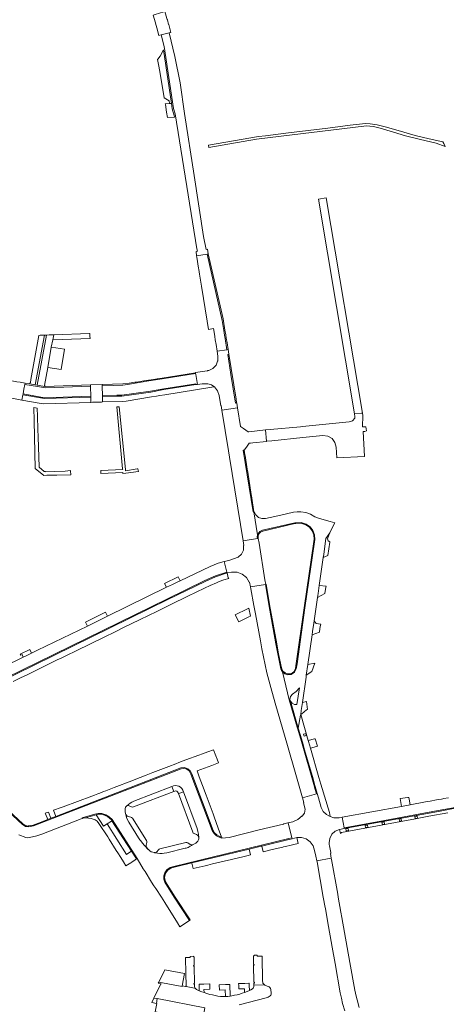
# Model space of a CAD drawing. Header units: metres. Extents: x 166325 to 190320, y 381923 to 404576.
# Tile 160 of 256: x 167165 to 167326, y 388960 to 389331. Entities that reach past the tile are written whole.
import ezdxf

# ---------------------------------------------------------------- set-up
doc = ezdxf.new("R2010")
doc.units = ezdxf.units.M
for name, color, linetype, lineweight in [('B-WE-VH-VERHARDING_ASFALT-GV', 8, 'Continuous', 18), ('B-WE-VH-VERHARDING_BETONSTRAATSTEEN-GV', 8, 'Continuous', 18), ('B-WE-VH-VERHARDING_FUNDERING_ZAND-GV', 8, 'Continuous', 18), ('B-WE-VH-VERHARDING_GESLOTEN-GV', 8, 'Continuous', 18), ('B-WE-VH-VERHARDING_STRAATBAKSTEEN-GV', 8, 'Continuous', 18)]:
    doc.layers.add(name, color=color, linetype=linetype, lineweight=lineweight)

msp = doc.modelspace()

# ---------------------------------------------------------------- linework, layer by layer
at = {"layer": 'B-WE-VH-VERHARDING_ASFALT-GV', "flags": 128}
for points in [[(167235.803, 389244.351), (167235.314, 389244.249), (167234.306, 389249.088), (167230.763, 389272.075), (167227.082, 389295.535), (167225.404, 389307.059), (167223.498, 389317.008), (167221.342, 389325.886), (167218.246, 389325.105), (167219.443, 389320.709), (167222.958, 389297.335), (167223.598, 389295.285), (167231.805, 389244.42), (167231.944, 389243.545), (167231.45, 389243.466), (167231.613, 389241.846), (167235.618, 389242.447), (167236.025, 389242.536)], [(167176.841, 389207.392), (167175.569, 389199.736), (167180.536, 389198.945), (167181.807, 389206.555), (167176.918, 389207.379)], [(167171.923, 389173.513), (167171.825, 389176.307), (167171.66, 389181.304), (167171.551, 389184.37), (167170.315, 389184.593), (167170.428, 389179.628), (167170.814, 389161.634), (167173.996, 389158.953), (167175.177, 389159.027), (167178.952, 389159.093), (167184.171, 389159.165), (167184.17, 389159.216), (167184.159, 389159.266), (167184.139, 389160.675), (167184.136, 389160.813), (167182.054, 389160.649), (167178.234, 389160.5), (167174.663, 389160.361), (167174.66, 389160.424), (167174.19, 389160.441), (167172.325, 389162.111)], [(167202.489, 389184.85), (167201.55, 389184.824), (167203.747, 389161.522), (167203.778, 389161.192), (167195.595, 389160.809), (167195.558, 389159.778), (167203.86, 389160.066), (167203.834, 389159.857), (167203.821, 389159.75), (167204.973, 389159.893), (167209.712, 389160.483), (167209.441, 389161.506), (167209.293, 389161.481), (167204.844, 389160.769), (167204.798, 389161.237)], [(167257.687, 389176.121), (167257.971, 389171.884), (167260.011, 389172.09), (167271.71, 389173.269), (167279.327, 389174.088), (167281.165, 389173.847), (167282.759, 389172.899), (167283.848, 389171.399), (167284.256, 389169.59), (167284.498, 389165.588), (167294.931, 389166.083), (167294.428, 389175.522), (167295.053, 389175.612), (167295.687, 389175.824), (167295.536, 389177.268), (167294.231, 389177.375), (167294.342, 389181.537), (167294.186, 389182.466), (167293.881, 389182.443), (167291.183, 389182.234), (167291.357, 389181.198), (167291.294, 389180.547), (167290.447, 389179.552), (167289.183, 389179.22), (167271.651, 389177.384), (167270.875, 389177.314), (167259.383, 389176.274)]]:
    msp.add_lwpolyline(points, close=True, dxfattribs=at)
at = {"layer": 'B-WE-VH-VERHARDING_BETONSTRAATSTEEN-GV', "flags": 128}
for points in [[(167221.342, 389325.886), (167221.904, 389326.028), (167221.129, 389329.022), (167221.11, 389329.09), (167220.622, 389330.831), (167220.605, 389330.891), (167220.473, 389331.333), (167219.677, 389333.993), (167219.248, 389333.855), (167216.071, 389332.833), (167215.596, 389332.68), (167215.243, 389332.566), (167216.098, 389329.604), (167216.115, 389329.544), (167216.613, 389327.802), (167216.629, 389327.745), (167217.379, 389324.887), (167217.761, 389324.983), (167218.246, 389325.105)], [(167216.883, 389315.804), (167217.287, 389313.895), (167217.734, 389311.27), (167219.422, 389301.382), (167221.339, 389300.251), (167221.404, 389299.183), (167222.169, 389299.222), (167219.117, 389319.513), (167217.854, 389317.081), (167216.979, 389315.931)], [(167280.556, 389263.719), (167277.602, 389263.194), (167291.183, 389182.234), (167293.881, 389182.443), (167294.186, 389182.466)], [(167235.618, 389242.447), (167231.613, 389241.846), (167231.698, 389241.321), (167232.385, 389237.093), (167232.466, 389236.597), (167232.748, 389234.865), (167233.482, 389230.348), (167235.632, 389217.116), (167236.135, 389214.035), (167238.026, 389214.34), (167238.235, 389213.005), (167238.496, 389211.356), (167238.684, 389210.091), (167238.98, 389208.315), (167239.364, 389205.796), (167243.122, 389206.413), (167242.42, 389210.687), (167242.224, 389211.942), (167241.934, 389213.696), (167241.325, 389217.467)], [(167243.122, 389206.413), (167243.541, 389206.482), (167243.13, 389208.985), (167242.839, 389210.753), (167242.642, 389212.011), (167242.351, 389213.774), (167241.675, 389217.981), (167236.025, 389242.536), (167235.618, 389242.447), (167241.325, 389217.467), (167241.934, 389213.696), (167242.224, 389211.942), (167242.42, 389210.687)], [(167169.188, 389195.158), (167168.982, 389194.019), (167168.593, 389193.511), (167170.807, 389193.133), (167174.336, 389211.892), (167173.547, 389211.865), (167172.65, 389211.834), (167172.199, 389211.818)], [(167170.807, 389193.133), (167171.477, 389193.018), (167175.016, 389211.916), (167174.336, 389211.892)], [(167174.564, 389192.526), (167174.318, 389192.919), (167175.569, 389199.736), (167176.841, 389207.392), (167177.426, 389210.105), (167177.838, 389212.014), (167176.1, 389211.954), (167175.016, 389211.916), (167171.477, 389193.018), (167174.39, 389192.52)], [(167191.454, 389210.608), (167191.42, 389211.53), (167191.386, 389212.485), (167191.24, 389212.48), (167177.838, 389212.014), (167177.426, 389210.105)], [(167244.604, 389197.112), (167243.41, 389204.631), (167243.818, 389204.698), (167243.541, 389206.482), (167243.122, 389206.413), (167239.364, 389205.796), (167239.643, 389204.011), (167239.645, 389202.253), (167239.586, 389202.102), (167239.002, 389200.617), (167237.804, 389199.331), (167236.218, 389198.574), (167235.937, 389198.51), (167235.727, 389198.475), (167235.652, 389198.462), (167232.989, 389198.072), (167231.209, 389197.814), (167231.239, 389197.637), (167231.278, 389197.404), (167231.334, 389197.075), (167231.974, 389193.283), (167233.755, 389193.485), (167234.491, 389193.568), (167235.883, 389193.55), (167237.217, 389193.152), (167237.804, 389192.835), (167238.345, 389192.446), (167239.601, 389190.939), (167240.212, 389189.074), (167240.569, 389186.754), (167240.807, 389185.334), (167240.809, 389185.274), (167240.929, 389185.308), (167241.233, 389183.6), (167247.052, 389184.538), (167246.77, 389186.273), (167246.763, 389186.312), (167246.33, 389186.255)], [(167243.818, 389204.698), (167243.41, 389204.631), (167244.604, 389197.112), (167246.33, 389186.255), (167246.763, 389186.312), (167246.522, 389187.745)], [(167165.775, 389187.42), (167166.137, 389189.38), (167166.188, 389189.654), (167166.201, 389189.725), (167166.36, 389190.588), (167166.532, 389191.522), (167166.861, 389193.304), (167166.951, 389193.792), (167165.08, 389194.123), (167163.824, 389194.341), (167161.952, 389194.666), (167161.896, 389194.386), (167161.469, 389192.251), (167161.283, 389191.32), (167161.129, 389190.548), (167161.097, 389190.388), (167161.064, 389190.224), (167160.649, 389188.323), (167162.554, 389187.987), (167163.904, 389187.75)], [(167196.039, 389193.238), (167196.049, 389192.758), (167200.151, 389192.897), (167203.88, 389193.051), (167206.383, 389193.372), (167213.623, 389194.631), (167218.712, 389195.381), (167231.278, 389197.404), (167231.239, 389197.637), (167218.665, 389195.682), (167216.787, 389195.392), (167215.455, 389195.186), (167213.639, 389194.906), (167213.576, 389194.897), (167211.754, 389194.627), (167208.989, 389194.217), (167208.316, 389194.118), (167206.213, 389193.806), (167203.811, 389193.495)], [(167196.049, 389192.758), (167196.05, 389192.686), (167196.126, 389189.016), (167201.565, 389189.195), (167203.433, 389189.195), (167214.297, 389190.78), (167219.307, 389191.586), (167231.37, 389193.486), (167231.415, 389193.22), (167231.974, 389193.283), (167231.334, 389197.075), (167231.278, 389197.404), (167218.712, 389195.381), (167213.623, 389194.631), (167206.383, 389193.372), (167203.88, 389193.051), (167200.151, 389192.897)], [(167191.721, 389188.872), (167191.641, 389192.341), (167191.635, 389192.607), (167174.781, 389192.033), (167166.861, 389193.304), (167166.532, 389191.522), (167166.36, 389190.588), (167166.201, 389189.725), (167174.301, 389188.3)], [(167191.635, 389192.607), (167191.624, 389193.091), (167174.564, 389192.526), (167174.39, 389192.52), (167171.477, 389193.018), (167170.807, 389193.133), (167168.593, 389193.511), (167166.951, 389193.792), (167166.861, 389193.304), (167174.781, 389192.033)], [(167191.624, 389193.091), (167191.635, 389192.607), (167191.641, 389192.341), (167191.721, 389188.872), (167191.729, 389188.522), (167191.772, 389186.665), (167191.775, 389186.551), (167192.353, 389186.568), (167195.776, 389186.669), (167196.174, 389186.681), (167196.169, 389186.928), (167196.133, 389188.666), (167196.126, 389189.016), (167196.05, 389192.686), (167196.049, 389192.758), (167196.039, 389193.238)], [(167196.126, 389189.016), (167196.133, 389188.666), (167201.571, 389188.845), (167203.458, 389188.845), (167214.357, 389190.435), (167219.345, 389191.343), (167231.415, 389193.22), (167231.37, 389193.486), (167219.307, 389191.586), (167214.297, 389190.78), (167203.433, 389189.195), (167201.565, 389189.195)], [(167196.133, 389188.666), (167196.169, 389186.928), (167196.174, 389186.681), (167203.555, 389186.899), (167205.043, 389187.043), (167214.68, 389188.592), (167216.557, 389188.894), (167217.775, 389189.089), (167219.651, 389189.391), (167237.349, 389192.235), (167237.347, 389192.287), (167238.345, 389192.446), (167237.804, 389192.835), (167237.217, 389193.152), (167235.883, 389193.55), (167234.491, 389193.568), (167233.755, 389193.485), (167231.974, 389193.283), (167231.415, 389193.22), (167219.345, 389191.343), (167214.357, 389190.435), (167203.458, 389188.845), (167201.571, 389188.845)], [(167191.775, 389186.551), (167191.772, 389186.665), (167191.729, 389188.522), (167174.276, 389187.949), (167166.137, 389189.38), (167165.775, 389187.42), (167173.071, 389186.135), (167174.066, 389186.028)], [(167191.729, 389188.522), (167191.721, 389188.872), (167174.301, 389188.3), (167166.201, 389189.725), (167166.188, 389189.654), (167166.137, 389189.38), (167174.276, 389187.949)], [(167251.295, 389175.46), (167251.09, 389175.439), (167249.293, 389176.667), (167248.21, 389177.407), (167247.052, 389184.538), (167241.233, 389183.6), (167243.733, 389168.27), (167244.11, 389165.918), (167249.227, 389134.353), (167254.582, 389135.172), (167254.505, 389135.72), (167254.689, 389136.527), (167253.269, 389145.3), (167252.959, 389145.256), (167249.202, 389168.487), (167249.607, 389168.552), (167250.438, 389169.656), (167251.531, 389171.107), (167252.018, 389171.154), (167252.844, 389171.235), (167257.984, 389171.736), (167257.971, 389171.884), (167257.687, 389176.121)], [(167252.25, 389151.796), (167250.92, 389160.278), (167250.761, 389161.294), (167249.934, 389166.566), (167249.904, 389166.757), (167249.607, 389168.552), (167249.202, 389168.487), (167252.959, 389145.256), (167253.269, 389145.3), (167252.338, 389151.234)], [(167283.754, 389141.138), (167282.023, 389141.611), (167277.952, 389142.723), (167276.198, 389143.364), (167274.61, 389144.345), (167272.844, 389144.978), (167270.999, 389145.314), (167269.616, 389145.299), (167268.244, 389145.132), (167263.434, 389144.032), (167259.453, 389143.122), (167257.634, 389142.759), (167256.265, 389142.692), (167254.974, 389143.154), (167253.959, 389144.076), (167253.374, 389145.316), (167253.269, 389145.3), (167254.689, 389136.527), (167254.767, 389136.869), (167255.505, 389137.788), (167256.571, 389138.291), (167268.659, 389141.091), (167268.993, 389141.172), (167271.059, 389141.263), (167273.033, 389140.647), (167274.451, 389139.635), (167275.514, 389138.255), (167276.13, 389136.626), (167276.247, 389134.888), (167276.148, 389133.99), (167272.54, 389109.035), (167269.542, 389087.977), (167269.265, 389086.077), (167268.609, 389084.76), (167267.387, 389083.939), (167265.92, 389083.829), (167264.927, 389084.187), (167264.109, 389084.854), (167264.03, 389084.966), (167266.585, 389074.414), (167266.87, 389074.514), (167267.023, 389075.643), (167267.783, 389076.491), (167269.258, 389077.487), (167270.425, 389078.831), (167269.525, 389072.603), (167268.546, 389072.611), (167267.672, 389073.052), (167267.083, 389073.834), (167270, 389063.715), (167270.897, 389068.576), (167270.94, 389068.831), (167271.153, 389070.296), (167271.574, 389073.311), (167272.931, 389082.868), (167273.045, 389083.692), (167273.587, 389087.68), (167275.203, 389098.873), (167275.39, 389100.164), (167275.845, 389103.321), (167275.963, 389104.137), (167277.242, 389112.975), (167277.453, 389114.429), (167277.9, 389117.535), (167279.417, 389127.997), (167279.591, 389129.194), (167280.056, 389132.356), (167280.41, 389135.223), (167281.93, 389137.306), (167282.851, 389139.218)], [(167254.582, 389135.172), (167254.894, 389135.22), (167254.86, 389135.47), (167254.845, 389136.173), (167255.102, 389136.828), (167255.165, 389136.926), (167255.768, 389137.609), (167256.601, 389137.977), (167268.729, 389140.799), (167269.061, 389140.88), (167271.022, 389140.965), (167272.896, 389140.38), (167274.242, 389139.419), (167275.252, 389138.109), (167275.837, 389136.562), (167275.948, 389134.912), (167275.85, 389134.028), (167272.243, 389109.078), (167269.245, 389088.02), (167268.969, 389086.129), (167268.379, 389084.953), (167267.286, 389084.221), (167265.974, 389084.124), (167265.006, 389084.488), (167264.232, 389085.175), (167263.757, 389086.094), (167264.03, 389084.966), (167264.109, 389084.854), (167264.927, 389084.187), (167265.92, 389083.829), (167267.387, 389083.939), (167268.609, 389084.76), (167269.265, 389086.077), (167269.542, 389087.977), (167272.54, 389109.035), (167276.148, 389133.99), (167276.247, 389134.888), (167276.13, 389136.626), (167275.514, 389138.255), (167274.451, 389139.635), (167273.033, 389140.647), (167271.059, 389141.263), (167268.993, 389141.172), (167268.659, 389141.091), (167256.571, 389138.291), (167255.505, 389137.788), (167254.767, 389136.869), (167254.689, 389136.527), (167254.505, 389135.72)], [(167254.582, 389135.172), (167249.227, 389134.353), (167249.512, 389132.556), (167249.379, 389132.535), (167249.381, 389130.833), (167248.649, 389129.297), (167247.326, 389128.227), (167245.616, 389127.515), (167243.848, 389126.965), (167242.105, 389126.53), (167243, 389122.487), (167243.068, 389122.183), (167243.203, 389122.206), (167244.833, 389122.561), (167246.907, 389122.52), (167248.852, 389121.797), (167250.449, 389120.473), (167251.52, 389118.696), (167251.666, 389118.717), (167252.004, 389116.958), (167257.633, 389117.876), (167257.715, 389117.889), (167257.451, 389119.643), (167255.196, 389133.462), (167254.894, 389135.22)], [(167281.141, 389128.798), (167281.915, 389133.798), (167281.935, 389133.975), (167281.279, 389134.312), (167281.061, 389135.017), (167281.346, 389136.052), (167281.794, 389137.028), (167281.93, 389137.306), (167280.41, 389135.223), (167280.056, 389132.356), (167279.591, 389129.194), (167279.417, 389127.997)], [(167224.728, 389120.704), (167219.571, 389118.175), (167220.303, 389116.806), (167222.547, 389117.907), (167224.552, 389118.891), (167225.421, 389119.302)], [(167253.846, 389106.82), (167255.738, 389096.648), (167256.32, 389093.572), (167256.891, 389090.586), (167257.498, 389087.527), (167258.206, 389084.489), (167259.628, 389079.021), (167261.312, 389073.073), (167265.906, 389057.173), (167269.078, 389046.24), (167271.622, 389037.416), (167276.843, 389038.971), (167276.271, 389040.961), (167276.104, 389041.523), (167271.004, 389059.485), (167269.709, 389063.632), (167269.563, 389064.098), (167266.585, 389074.414), (167264.03, 389084.966), (167263.728, 389085.396), (167263.469, 389086.007), (167262.267, 389091.662), (167261.563, 389095.454), (167259.234, 389108.199), (167259.121, 389108.823), (167257.633, 389117.876), (167252.004, 389116.958), (167252.125, 389116.211), (167253.287, 389109.901)], [(167263.757, 389086.094), (167263.742, 389086.142), (167263.729, 389086.191), (167263.688, 389086.386), (167262.561, 389091.72), (167261.858, 389095.508), (167259.529, 389108.253), (167259.417, 389108.874), (167257.93, 389117.924), (167257.715, 389117.889), (167257.633, 389117.876), (167259.121, 389108.823), (167259.234, 389108.199), (167261.563, 389095.454), (167262.267, 389091.662), (167263.469, 389086.007), (167263.728, 389085.396), (167264.03, 389084.966)], [(167277.9, 389117.535), (167277.453, 389114.429), (167277.242, 389112.975), (167280.074, 389114.417), (167280.446, 389116.856), (167280.512, 389117.21)], [(167198.067, 389105.902), (167197.355, 389107.391), (167189.778, 389103.657), (167190.469, 389102.195), (167194.821, 389104.31)], [(167246.247, 389106.478), (167247.575, 389103.771), (167251.356, 389105.609), (167251.961, 389105.904), (167251.389, 389108.978), (167250.842, 389108.712)], [(167278.042, 389099.905), (167278.046, 389100.097), (167278.303, 389102.024), (167278.458, 389102.84), (167276.768, 389103.139), (167275.963, 389104.137), (167275.845, 389103.321), (167275.39, 389100.164), (167275.203, 389098.873), (167277.993, 389099.888)], [(167168.753, 389093.303), (167165.105, 389091.587), (167165.312, 389091.157), (167165.819, 389091.398), (167166.284, 389090.444), (167167.087, 389090.832), (167168.902, 389091.714), (167169.403, 389091.958)], [(167276.273, 389088.148), (167273.587, 389087.68), (167273.045, 389083.692), (167275.17, 389085.002)], [(167277.109, 389039.05), (167277.155, 389039.092), (167276.387, 389041.673), (167276.292, 389042), (167275.563, 389044.514), (167272.377, 389055.5), (167271.551, 389058.35), (167270.822, 389060.864), (167270, 389063.715), (167267.083, 389073.834), (167266.954, 389074.205), (167266.87, 389074.514), (167266.585, 389074.414), (167269.563, 389064.098), (167269.709, 389063.632), (167271.004, 389059.485), (167276.104, 389041.523), (167276.271, 389040.961), (167276.843, 389038.971)], [(167270.94, 389068.831), (167271.304, 389069.127), (167273.071, 389070.563), (167273.463, 389070.683), (167273.103, 389073.761), (167271.574, 389073.311), (167271.153, 389070.296)], [(167273.784, 389058.977), (167270.94, 389068.831), (167270.897, 389068.576), (167270, 389063.715), (167270.822, 389060.864), (167271.551, 389058.35), (167272.377, 389055.5), (167275.563, 389044.514), (167276.292, 389042), (167276.387, 389041.673), (167277.155, 389039.092), (167277.109, 389039.05), (167277.606, 389037.355), (167278.634, 389033.769), (167279.458, 389032.292), (167280.638, 389031.082), (167281.518, 389030.561), (167282.038, 389030.382), (167281.744, 389031.935), (167278.479, 389042.619), (167277.782, 389045.12), (167274.601, 389056.125), (167273.88, 389058.643)], [(167271.989, 389061.393), (167272.801, 389061.63), (167273.025, 389060.862), (167272.213, 389060.625)], [(167273.784, 389058.977), (167273.88, 389058.643), (167274.601, 389056.125), (167276.942, 389056.783), (167277.196, 389056.83), (167276.364, 389059.688), (167276.092, 389059.625)], [(167232.68, 389045.338), (167231.827, 389047.649), (167237.352, 389049.632), (167239.912, 389050.588), (167239.409, 389051.937), (167239.234, 389052.405), (167239.158, 389052.604), (167238.887, 389053.208), (167238.053, 389055.548), (167235.872, 389054.805), (167233.887, 389054.06), (167232.503, 389053.54), (167227.583, 389051.693), (167226.549, 389051.305), (167225.008, 389050.711), (167223.819, 389050.253), (167221.128, 389049.216), (167215.14, 389046.908), (167212.689, 389045.964), (167208.163, 389044.22), (167207.188, 389043.844), (167200.6, 389041.305), (167199.922, 389041.044), (167197.379, 389040.064), (167196.596, 389039.758), (167195.167, 389039.211), (167194.442, 389038.94), (167193.15, 389038.457), (167192.18, 389038.095), (167181.286, 389034.025), (167180.54, 389033.746), (167177.695, 389032.729), (167178.565, 389030.424), (167225.705, 389048.68), (167227.095, 389048.788), (167228.405, 389048.313), (167229.266, 389047.532), (167229.804, 389046.502), (167237.855, 389025.097), (167238.465, 389024.186), (167239.26, 389023.431), (167240.128, 389022.903), (167241.085, 389022.561), (167239.829, 389025.966), (167238.23, 389030.298), (167237.856, 389031.314), (167235.615, 389037.385), (167235.241, 389038.399), (167233.884, 389042.075)], [(167271.485, 389030.588), (167269.88, 389029.25), (167267.965, 389028.412), (167266.2, 389027.979), (167267.599, 389022.33), (167267.684, 389021.989), (167269.431, 389022.403), (167271.274, 389022.453), (167273.038, 389021.914), (167274.539, 389020.842), (167275.621, 389019.349), (167276.172, 389017.589), (167276.574, 389015.371), (167276.687, 389015.397), (167277.032, 389013.663), (167282.472, 389014.595), (167282.175, 389016.372), (167282.301, 389016.4), (167282.234, 389016.783), (167281.785, 389019.347), (167281.678, 389019.859), (167281.624, 389020.379), (167281.851, 389022.109), (167282.666, 389023.652), (167283.967, 389024.815), (167285.592, 389025.452), (167287.349, 389025.786), (167287.29, 389026.108), (167286.548, 389030.127), (167285.435, 389029.922), (167284.785, 389029.845), (167284.112, 389029.881), (167283.374, 389029.921), (167282.038, 389030.382), (167281.518, 389030.561), (167280.638, 389031.082), (167279.458, 389032.292), (167278.634, 389033.769), (167277.606, 389037.355), (167277.109, 389039.05), (167276.843, 389038.971), (167271.622, 389037.416), (167272.116, 389035.706), (167271.976, 389035.662), (167272.289, 389034.519), (167272.616, 389033.09), (167272.348, 389031.648), (167271.527, 389030.433)], [(167311.704, 389037.556), (167311.342, 389037.509), (167308.414, 389037.128), (167308.932, 389034.18), (167312.173, 389034.784), (167311.809, 389036.94)], [(167175.811, 389032.056), (167174.587, 389031.618), (167174.7, 389031.318), (167175.488, 389029.233), (167176.7, 389029.702)], [(167188.632, 389029.633), (167188.902, 389029.703), (167189.695, 389029.915), (167189.746, 389029.91), (167193.258, 389030.889), (167193.774, 389030.995), (167194.749, 389031.195), (167196.268, 389031.09), (167198.089, 389030.362), (167199.548, 389029.052), (167199.744, 389028.747), (167207.103, 389017.26), (167208.961, 389014.361), (167209.192, 389014.512), (167199.812, 389029.207), (167198.723, 389030.28), (167197.4, 389031.044), (167195.927, 389031.451), (167194.556, 389031.49), (167193.211, 389031.218), (167188.494, 389029.825)], [(167194.792, 389027.692), (167198.135, 389022.722), (167198.67, 389021.872), (167201.377, 389017.567), (167201.946, 389016.653), (167203.066, 389014.853), (167204.023, 389013.316), (167204.98, 389011.776), (167206.851, 389012.932), (167207.287, 389013.201), (167208.476, 389014.043), (167208.961, 389014.361), (167207.103, 389017.26), (167206.892, 389017.126), (167205.209, 389016.063), (167197.902, 389027.599), (167196.491, 389026.71), (167193.791, 389030.969), (167193.774, 389030.995), (167193.258, 389030.889), (167189.746, 389029.91), (167191.885, 389029.667), (167193.432, 389029.137), (167194.197, 389028.586)], [(167302.539, 389027.507), (167301.724, 389027.349), (167301.566, 389028.164), (167302.381, 389028.322)], [(167308.808, 389029.482), (167308.937, 389028.682), (167308.137, 389028.553), (167308.008, 389029.353)], [(167314.002, 389030.44), (167314.815, 389030.551), (167314.926, 389029.738), (167314.113, 389029.627)], [(167288.133, 389024.911), (167288.006, 389025.701), (167288.796, 389025.828), (167288.923, 389025.038)], [(167295.28, 389027.014), (167296.087, 389027.158), (167296.231, 389026.351), (167295.424, 389026.207)], [(167266.5, 389021.725), (167266.567, 389021.741), (167267.684, 389021.989), (167267.599, 389022.33), (167266.389, 389022.036), (167223.044, 389011.501), (167221.651, 389011.131), (167220.469, 389010.306), (167219.641, 389009.126), (167219.293, 389007.954), (167219.302, 389006.732), (167219.668, 389005.566), (167223.241, 389000), (167228.92, 388991.152), (167229.205, 388991.344), (167223.624, 389000), (167219.935, 389005.723), (167219.606, 389007.345), (167219.972, 389008.96), (167220.755, 389010.083), (167221.875, 389010.871), (167223.197, 389011.229), (167224.232, 389011.48), (167229.84, 389012.838), (167251.426, 389018.067), (167256.056, 389019.189), (167256.282, 389019.244)], [(167267.263, 389019.592), (167268.844, 389019.947), (167269.422, 389020.097), (167270.009, 389020.206), (167269.431, 389022.403), (167267.684, 389021.989), (167266.567, 389021.741), (167266.5, 389021.725), (167256.282, 389019.244), (167256.806, 389017.066), (167260.173, 389017.89), (167264.187, 389018.851), (167264.468, 389018.918), (167265.246, 389019.106)], [(167251.426, 389018.067), (167229.84, 389012.838), (167229.867, 389012.728), (167230.236, 389011.215), (167230.362, 389010.7), (167234.889, 389011.79), (167235.912, 389012.036), (167237.676, 389012.461), (167244.783, 389014.172), (167249.59, 389015.329), (167250.564, 389015.563), (167251.948, 389015.896)], [(167230.765, 388973.889), (167230.544, 388973.885), (167230.538, 388974.205), (167230.763, 388974.209), (167230.706, 388977.482), (167230.481, 388977.478), (167230.478, 388977.659), (167229.282, 388977.634), (167229.29, 388977.238), (167227.488, 388977.196), (167227.593, 388971.136), (167227.673, 388966.535), (167227.641, 388966.422), (167227.556, 388966.337), (167227.723, 388966.221), (167230.836, 388965.676), (167231.034, 388965.743), (167230.955, 388965.856), (167230.868, 388966.116), (167230.858, 388966.329), (167230.852, 388967.124), (167230.656, 388967.121), (167230.651, 388967.441), (167230.876, 388967.445)], [(167256.392, 388977.737), (167254.536, 388977.703), (167254.529, 388978.08), (167253.312, 388978.058), (167253.315, 388977.872), (167253.09, 388977.868), (167253.149, 388974.583), (167253.374, 388974.587), (167253.38, 388974.267), (167253.155, 388974.263), (167253.261, 388967.837), (167253.486, 388967.841), (167253.492, 388967.521), (167253.289, 388967.517), (167253.3, 388966.824), (167256.873, 388966.91), (167257.081, 388966.978), (167256.854, 388967.227), (167256.685, 388967.552), (167256.577, 388967.903), (167256.565, 388968.317)], [(167227.112, 388971.224), (167219.629, 388972.597), (167217.383, 388967.891), (167226.22, 388966.299), (167226.249, 388966.488)], [(167236.644, 388966.42), (167236.631, 388967.226), (167234.36, 388967.186), (167232.81, 388967.159), (167232.625, 388967.156), (167232.637, 388966.338), (167232.662, 388964.607), (167233.589, 388964.245), (167234.475, 388963.941), (167234.445, 388965.184), (167236.664, 388965.221)], [(167244.222, 388967.021), (167244.052, 388967.018), (167242.502, 388966.99), (167240.219, 388966.95), (167240.259, 388964.941), (167242.459, 388964.98), (167242.506, 388962.482), (167243.421, 388962.538), (167244.316, 388962.638)], [(167251.535, 388966.682), (167251.523, 388967.487), (167251.337, 388967.483), (167249.788, 388967.456), (167247.52, 388967.416), (167247.535, 388966.592), (167247.557, 388965.399), (167249.758, 388965.431), (167249.775, 388964.032), (167250.731, 388964.369), (167251.565, 388964.721)], [(167216.824, 388961.679), (167215.548, 388961.923), (167214.733, 388960.228), (167216.515, 388959.905)], [(167234.742, 388958.253), (167216.824, 388961.679), (167216.515, 388959.905), (167216.639, 388959.882), (167216.075, 388956.741), (167222.8, 388955.523), (167233.476, 388953.574), (167233.566, 388954.011), (167233.986, 388953.942)]]:
    msp.add_lwpolyline(points, close=True, dxfattribs=at)
for points in [[(167147.339, 389076.613), (167220.679, 389112.483), (167234.742, 389119.318), (167238.772, 389121.161), (167243, 389122.487), (167242.105, 389126.53), (167242.039, 389126.511), (167239.848, 389125.89), (167236.732, 389124.65), (167225.421, 389119.302), (167224.552, 389118.891), (167222.547, 389117.907), (167220.303, 389116.806), (167198.067, 389105.902), (167194.821, 389104.31), (167190.469, 389102.195), (167171.631, 389093.04), (167169.403, 389091.958), (167168.902, 389091.714), (167167.087, 389090.832), (167166.284, 389090.444), (167143.607, 389079.361)], [(167148.996, 389077.067), (167220.822, 389112.197), (167234.887, 389119.046), (167238.77, 389120.806), (167242.819, 389122.141), (167243.068, 389122.183), (167243, 389122.487), (167238.772, 389121.161), (167234.742, 389119.318), (167220.679, 389112.483), (167147.339, 389076.613)], [(167162.52, 389081.299), (167165.187, 389082.601), (167167.711, 389083.833), (167173.986, 389086.896), (167179.367, 389089.523), (167180.289, 389089.973), (167183.086, 389091.338), (167185.742, 389092.634), (167192.165, 389095.769), (167196.513, 389097.891), (167201.218, 389100.188), (167203.854, 389101.474), (167210.381, 389104.66), (167216.595, 389107.693), (167219.375, 389109.05), (167221.986, 389110.324), (167228.287, 389113.4), (167234.659, 389116.428), (167236.823, 389117.512), (167239.104, 389118.545), (167239.616, 389118.748), (167240.13, 389118.944), (167241.937, 389119.569), (167243.772, 389120.106), (167243.703, 389120.398), (167243.601, 389120.392), (167243.203, 389122.206), (167243.068, 389122.183), (167242.819, 389122.141), (167238.77, 389120.806), (167234.887, 389119.046), (167220.822, 389112.197), (167148.996, 389077.067)], [(167156.651, 389035.883), (167165.965, 389027.315), (167166.776, 389026.834), (167167.166, 389026.661), (167167.601, 389026.548), (167168.074, 389026.465), (167168.828, 389026.578), (167170.15, 389026.902), (167225.843, 389048.366), (167226.783, 389048.5), (167227.716, 389048.324), (167228.844, 389047.574), (167229.509, 389046.394), (167237.537, 389025.051), (167238.243, 389023.944), (167239.205, 389023.049), (167240.125, 389022.521), (167241.134, 389022.192), (167241.138, 389022.212), (167241.211, 389022.532), (167241.085, 389022.561), (167240.128, 389022.903), (167239.26, 389023.431), (167238.465, 389024.186), (167237.855, 389025.097), (167229.804, 389046.502), (167229.266, 389047.532), (167228.405, 389048.313), (167227.095, 389048.788), (167225.705, 389048.68), (167178.565, 389030.424), (167176.7, 389029.702), (167175.488, 389029.233), (167171.995, 389027.88), (167170.068, 389027.134), (167168.224, 389026.796), (167168.078, 389026.769), (167167.665, 389026.841), (167167.265, 389026.945), (167166.914, 389027.101), (167166.145, 389027.557), (167157.095, 389035.882)], [(167164.614, 389023.435), (167167.27, 389022.389), (167167.851, 389022.364), (167168.475, 389022.412), (167169.709, 389022.717), (167171.395, 389023.135), (167171.795, 389023.234), (167173.256, 389023.728), (167188.091, 389029.494), (167188.632, 389029.633), (167188.494, 389029.825), (167193.211, 389031.218), (167194.556, 389031.49), (167195.927, 389031.451), (167197.4, 389031.044), (167198.723, 389030.28), (167199.812, 389029.207), (167209.192, 389014.512), (167211.522, 389010.693), (167212.204, 389009.573), (167214.601, 389005.644), (167215.532, 389004.262), (167216.271, 389003.165), (167218.403, 389000), (167219.665, 388997.964), (167224.403, 388990.323), (167225.37, 388988.763), (167225.379, 388988.769), (167228.92, 388991.152), (167223.241, 389000), (167219.668, 389005.566), (167219.302, 389006.732), (167219.293, 389007.954), (167219.641, 389009.126), (167220.469, 389010.306), (167221.651, 389011.131), (167223.044, 389011.501), (167266.389, 389022.036), (167267.599, 389022.33), (167266.2, 389027.979), (167266.013, 389027.932), (167264.534, 389027.557), (167264.425, 389027.531), (167255.241, 389025.311), (167243.947, 389022.45), (167241.138, 389022.212), (167241.134, 389022.192), (167240.125, 389022.521), (167239.205, 389023.049), (167238.243, 389023.944), (167237.537, 389025.051), (167229.509, 389046.394), (167228.844, 389047.574), (167227.716, 389048.324), (167226.783, 389048.5), (167225.843, 389048.366), (167170.15, 389026.902), (167168.828, 389026.578), (167168.074, 389026.465), (167167.601, 389026.548), (167167.166, 389026.661), (167166.776, 389026.834), (167165.965, 389027.315), (167156.651, 389035.883)], [(167207.927, 389036.137), (167222.328, 389041.705)], [(167226.704, 389039.69), (167231.841, 389025.785), (167232.161, 389024.744), (167232.326, 389023.74), (167232.502, 389022.287)], [(167326.649, 389037.438), (167324.825, 389037.109), (167324.539, 389037.058), (167323.981, 389036.957), (167323.017, 389036.783), (167322.121, 389036.621), (167319.755, 389036.195), (167318.793, 389036.021), (167318.016, 389035.881), (167312.173, 389034.784), (167308.932, 389034.18), (167286.548, 389030.127), (167287.29, 389026.108), (167302.575, 389028.882), (167322.797, 389032.583), (167329.151, 389033.756)], [(167329.199, 389033.46), (167322.851, 389032.288), (167302.629, 389028.587), (167287.349, 389025.786), (167285.592, 389025.452), (167285.878, 389023.98), (167286.268, 389024.391), (167310.12, 389028.778), (167313.637, 389029.425), (167319.212, 389030.446), (167326.464, 389031.775)], [(167329.151, 389033.756), (167322.797, 389032.583), (167302.575, 389028.882), (167287.29, 389026.108), (167287.349, 389025.786), (167302.629, 389028.587), (167322.851, 389032.288), (167329.199, 389033.46)], [(167213.464, 389017.886), (167213.415, 389017.937), (167213.003, 389018.365)], [(167216.035, 389016.683), (167215.832, 389016.737)], [(167293.019, 388958.331), (167292.157, 388961.225), (167291.78, 388962.672), (167291.336, 388964.838), (167289.48, 388975.255), (167286.44, 388992.291), (167286.088, 388994.26), (167285.067, 389000), (167284.872, 389001.096), (167282.552, 389014.171), (167282.472, 389014.595), (167277.032, 389013.663), (167277.088, 389013.314), (167279.45, 389000), (167280.144, 388996.115), (167280.227, 388995.628), (167281.04, 388991.003), (167282.77, 388981.09), (167283.89, 388974.955), (167285.866, 388963.842), (167286.248, 388961.862), (167286.74, 388959.908), (167287.615, 388957.027)], [(167247.684, 388959.406), (167257.885, 388961.968), (167258.284, 388962.09), (167258.672, 388962.267), (167259.032, 388962.475), (167259.373, 388962.738), (167259.599, 388963.044), (167259.735, 388963.432), (167259.776, 388963.845), (167259.759, 388964.275), (167259.709, 388964.68), (167259.629, 388965.091), (167259.501, 388965.494), (167259.335, 388965.851), (167259.018, 388966.117), (167258.66, 388966.32), (167257.696, 388966.67), (167257.355, 388966.788), (167257.081, 388966.978), (167256.873, 388966.91), (167253.3, 388966.824), (167253.302, 388966.695), (167253.252, 388966.261), (167253.154, 388965.922), (167252.988, 388965.645), (167252.731, 388965.402), (167252.131, 388965.031), (167251.565, 388964.721), (167250.731, 388964.369), (167249.775, 388964.032), (167248.893, 388963.708), (167247.937, 388963.403), (167246.968, 388963.151), (167245.992, 388962.932), (167245.007, 388962.747), (167244.316, 388962.638), (167243.421, 388962.538), (167242.506, 388962.482), (167241.626, 388962.48), (167240.63, 388962.54), (167239.636, 388962.672), (167238.655, 388962.848), (167237.68, 388963.06), (167236.703, 388963.296), (167235.542, 388963.616), (167234.475, 388963.941), (167233.589, 388964.245), (167232.662, 388964.607), (167232.167, 388964.838), (167231.642, 388965.128), (167231.383, 388965.343), (167231.112, 388965.63), (167231.034, 388965.743), (167230.836, 388965.676), (167227.723, 388966.221), (167227.556, 388966.337), (167227.422, 388966.285), (167226.249, 388966.488), (167226.22, 388966.299), (167217.383, 388967.891), (167217.219, 388967.547), (167218.273, 388967.305), (167218.12, 388967.011), (167218.017, 388967.064), (167215.548, 388961.923), (167216.824, 388961.679), (167234.742, 388958.253)]]:
    msp.add_lwpolyline(points, dxfattribs=at)
at = {"layer": 'B-WE-VH-VERHARDING_BETONSTRAATSTEEN-GV'}
for points in [[(167222.328, 389041.705, -0.487967), (167226.704, 389039.69)], [(167204.859, 389031.537, -0.1772873), (167204.899, 389033.861)], [(167204.899, 389033.861, -0.1208457), (167205.168, 389034.247)], [(167232.403, 389021.52, -0.1394025), (167230.872, 389020.067)], [(167232.502, 389022.287, -0.194225), (167232.403, 389021.52)], [(167215.832, 389016.737, -0.1787565), (167213.464, 389017.886)], [(167219.473, 389016.492, -0.0980105), (167216.035, 389016.683)], [(167228.79, 389018.91, -0.0730644), (167227.349, 389018.387)], [(167230.572, 389019.89, -0.013184), (167228.79, 389018.91)]]:
    msp.add_lwpolyline(points, format="xyb", dxfattribs=at)
at = {"layer": 'B-WE-VH-VERHARDING_FUNDERING_ZAND-GV', "flags": 128}
msp.add_lwpolyline([(167294.705, 389290.752), (167295.586, 389290.86), (167298.4, 389290.511), (167300.86, 389289.922), (167305.88, 389288.4), (167310.416, 389287.024), (167316.061, 389285.615), (167322.018, 389284.289), (167325.428, 389283.044), (167324.904, 389284.127), (167324.59, 389284.774), (167319.349, 389285.903), (167314.112, 389287.137), (167307.694, 389289.02), (167302.831, 389290.446), (167299.711, 389291.189), (167297.134, 389291.528), (167295.338, 389291.732), (167289.525, 389291.082), (167281.109, 389289.896), (167266.259, 389288.221), (167257.624, 389287.099), (167254.972, 389286.755), (167236.125, 389283.558), (167236.259, 389282.705), (167254.28, 389285.763), (167255.271, 389285.903)], close=True, dxfattribs=at)
at = {"layer": 'B-WE-VH-VERHARDING_GESLOTEN-GV', "flags": 128}
for points in [[(167222.328, 389041.705), (167223.054, 389039.83)], [(167223.054, 389039.83), (167223.394, 389039.966)], [(167224.68, 389039.341), (167224.809, 389038.992), (167224.969, 389039.051), (167226.704, 389039.69)]]:
    msp.add_lwpolyline(points, dxfattribs=at)
at = {"layer": 'B-WE-VH-VERHARDING_GESLOTEN-GV'}
msp.add_lwpolyline([(167223.394, 389039.966, -0.403505), (167224.68, 389039.341)], format="xyb", dxfattribs=at)
at = {"layer": 'B-WE-VH-VERHARDING_STRAATBAKSTEEN-GV', "flags": 128}
for points in [[(167221.404, 389299.183), (167219.822, 389299.083), (167219.868, 389298.817), (167220.356, 389295.968), (167220.692, 389294.005), (167223.278, 389294.131), (167223.11, 389295.171), (167222.737, 389296.376), (167222.464, 389297.261), (167222.169, 389299.222)], [(167207.103, 389017.26), (167199.744, 389028.747), (167199.527, 389028.612), (167197.902, 389027.599), (167205.209, 389016.063), (167206.892, 389017.126)]]:
    msp.add_lwpolyline(points, close=True, dxfattribs=at)
for points in [[(167207.878, 389033.98), (167223.054, 389039.83)], [(167223.054, 389039.83), (167222.328, 389041.705), (167207.927, 389036.137)], [(167232.502, 389022.287), (167232.326, 389023.74), (167232.161, 389024.744), (167231.841, 389025.785), (167226.704, 389039.69), (167224.969, 389039.051), (167224.809, 389038.992), (167230.202, 389024.451)], [(167204.859, 389031.537), (167205.332, 389029.665), (167206.037, 389028.184), (167209.749, 389022.325)], [(167205.332, 389034.417), (167205.168, 389034.247)], [(167206.214, 389034.417), (167207.129, 389034.006)], [(167206.807, 389030.181), (167205.819, 389030.388)], [(167212.802, 389021.282), (167207.433, 389029.741)], [(167230.732, 389023.905), (167231.644, 389023.546), (167231.976, 389023.351), (167232.224, 389023.026)], [(167212.663, 389019.55), (167212.906, 389020.532)], [(167227.573, 389020.505), (167217.847, 389018.162)], [(167229.2, 389019.86), (167228.318, 389020.383)], [(167230.572, 389019.89), (167230.872, 389020.067)], [(167213.003, 389018.365), (167213.415, 389017.937)], [(167217.282, 389017.813), (167216.633, 389017.042), (167216.331, 389016.822), (167215.919, 389016.73), (167215.832, 389016.737), (167216.035, 389016.683)], [(167219.473, 389016.492), (167220.445, 389016.726), (167227.349, 389018.387)]]:
    msp.add_lwpolyline(points, dxfattribs=at)
at = {"layer": 'B-WE-VH-VERHARDING_STRAATBAKSTEEN-GV'}
for points in [[(167207.927, 389036.137, 0.1026276), (167205.332, 389034.417)], [(167205.194, 389030.817, -0.0349177), (167204.859, 389031.537)], [(167205.168, 389034.247, -0.2888581), (167206.214, 389034.417)], [(167207.129, 389034.006, 0.1895894), (167207.878, 389033.98)], [(167205.819, 389030.388, -0.1994029), (167205.194, 389030.817)], [(167207.433, 389029.741, 0.1987171), (167206.807, 389030.181)], [(167230.202, 389024.451, 0.206302), (167230.732, 389023.905)], [(167209.749, 389022.325, 0.0379253), (167210.861, 389020.799)], [(167210.861, 389020.799, 0.0183378), (167213.003, 389018.365)], [(167212.906, 389020.532, 0.1867732), (167212.802, 389021.282)], [(167228.318, 389020.383, 0.2092791), (167227.573, 389020.505)], [(167230.872, 389020.067, -0.0649268), (167229.934, 389019.724)], [(167232.224, 389023.026, -0.0348345), (167232.502, 389022.287)], [(167212.774, 389018.787, -0.1951557), (167212.663, 389019.55)], [(167213.223, 389018.161, -0.0623209), (167212.774, 389018.787)], [(167213.415, 389017.937, -0.0191177), (167213.223, 389018.161)], [(167217.847, 389018.162, 0.1549799), (167217.282, 389017.813)], [(167229.934, 389019.724, -0.2369987), (167229.2, 389019.86)]]:
    msp.add_lwpolyline(points, format="xyb", dxfattribs=at)

doc.saveas('drawing.dxf')
